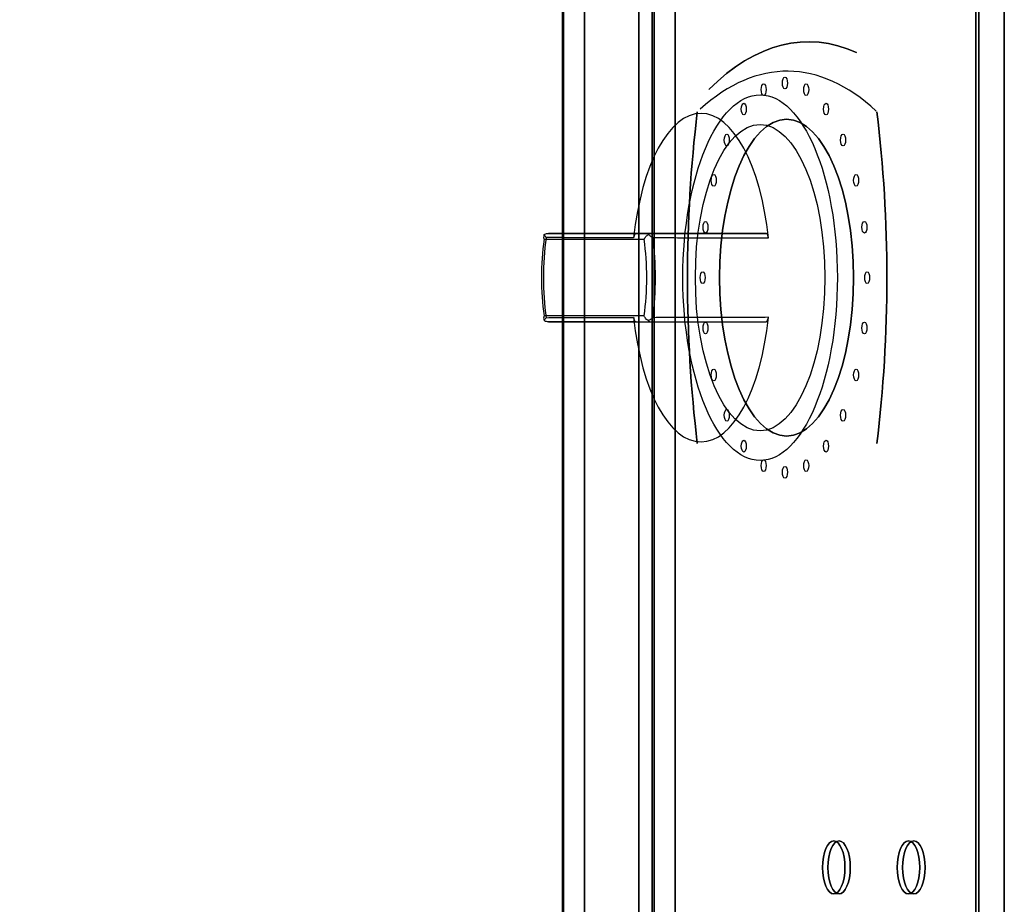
# Model space of a CAD drawing. Header units: millimetres. Extents: x -11575 to 52845, y -36266 to 23021.
# Tile 72 of 184: x 20337 to 20505, y 14385 to 14536. Entities that reach past the tile are written whole.
import ezdxf

# ---------------------------------------------------------------- set-up
doc = ezdxf.new("R2010")
doc.units = ezdxf.units.MM
doc.header["$MEASUREMENT"] = 0
doc.layers.add('GREY SCALE', color=9, linetype='Continuous', true_color=0x808080)
doc.layers.add('GREYSCALE', color=9, linetype='Continuous', lineweight=0, true_color=0x808080)
doc.layers.add('M-MEP-ELLG-TEXT', color=7, linetype='Continuous', lineweight=20)
doc.styles.add('Oswald Light', font='txt')
doc.dimstyles.new('MDS-50', dxfattribs={"dimtxt": 100, "dimasz": 100, "dimexe": 50, "dimexo": 50, "dimgap": 25, "dimtad": 1, "dimdec": 0, "dimtxsty": 'Oswald Light', "dimcen": 0, "dimdle": 1.5875, "dimazin": 0, "dimtfac": 1, "dimtdec": 0, "dimtix": 1, "dimtmove": 0, "dimatfit": 0, "dimfxl": 1, "dimfrac": 2, "dimtolj": 1, "dimarcsym": 0})

# ---------------------------------------------------------------- blocks, each defined once
blk = doc.blocks.new('FLOOR PLAN')
at = {"layer": 'GREYSCALE', "color": 0, "lineweight": -2, "ltscale": 0.25}
blk.add_line((20429.32, 15018.13), (20429.32, 14216.19), dxfattribs=at)
at = {"layer": 'GREYSCALE', "color": 0, "lineweight": -2, "extrusion": (2.94688e-16, 1, -5.17558e-17)}
for p, q in [((20444.33, 14499.37, 784.98), (20427.04, 14499.37, 747.9)), ((20441.92, 14499.37, 734.75), (20463.97, 14499.37, 782.02))]:
    blk.add_line(p, q, dxfattribs=at)
at = {"layer": 'GREYSCALE', "color": 0, "lineweight": -2}
for p, q in [((20444.33, 14499.37, 784.98), (20427.04, 14499.37, 747.9)), ((20426.26, 14498.37, 748.61), (20443.29, 14498.37, 785.12)), ((20443.29, 14485.34, 785.12), (20426.26, 14485.34, 748.61)), ((20427.04, 14484.34, 747.9), (20444.33, 14484.34, 784.98))]:
    blk.add_line(p, q, dxfattribs=at)
at = {"layer": 'GREYSCALE', "color": 0, "lineweight": -2, "extrusion": (-0.906308, 2.88951e-16, 0.422618)}
for p, q in [((20441.92, 14499.37, 734.75), (20463.97, 14499.37, 782.02)), ((20426.26, 14498.37, 748.61), (20443.29, 14498.37, 785.12)), ((20443.29, 14485.34, 785.12), (20426.26, 14485.34, 748.61)), ((20441.92, 14484.34, 734.75), (20463.97, 14484.34, 782.02))]:
    blk.add_line(p, q, dxfattribs=at)
at = {"layer": 'GREYSCALE', "color": 0, "lineweight": -2, "extrusion": (-2.94688e-16, -1, 5.17558e-17)}
for p, q in [((20427.04, 14484.34, 747.9), (20444.33, 14484.34, 784.98)), ((20441.92, 14484.34, 734.75), (20463.97, 14484.34, 782.02))]:
    blk.add_line(p, q, dxfattribs=at)
at = {"layer": 'GREYSCALE', "color": 0, "lineweight": -2, "extrusion": (-0.906308, 2.88951e-16, 0.422618)}
for centre, radius in [((-14524.93, 9331.12, -18231.89), 1), ((-14523.81, 9322.56, -18231.89), 1), ((-14523.81, 9339.68, -18231.89), 1), ((-14491.85, 9331.12, -18227.24), 31.08), ((-14491.85, 9331.12, -18227.24), 31.08), ((-14520.5, 9314.58, -18231.89), 1), ((-14520.5, 9347.66, -18231.89), 1), ((-14491.85, 9331.12, -18232.19), 26.92), ((-14491.85, 9331.12, -18227.23), 26.04), ((-14491.85, 9331.12, -18227.23), 26.04), ((-14515.24, 9307.73, -18231.89), 1), ((-14515.24, 9354.51, -18231.89), 1), ((-14508.39, 9302.48, -18231.89), 1), ((-14508.39, 9359.77, -18231.89), 1), ((-14500.42, 9299.17, -18231.89), 1), ((-14500.42, 9363.08, -18231.89), 1), ((-14491.85, 9298.04, -18231.89), 1), ((-14491.85, 9364.2, -18231.89), 1), ((-14483.29, 9299.17, -18231.89), 1), ((-14483.29, 9363.08, -18231.89), 1), ((-14475.31, 9302.48, -18231.89), 1), ((-14475.31, 9359.77, -18231.89), 1), ((-14468.46, 9307.73, -18231.89), 1), ((-14468.46, 9354.51, -18231.89), 1), ((-14463.21, 9314.58, -18231.89), 1), ((-14463.21, 9347.66, -18231.89), 1), ((-14459.9, 9322.56, -18231.89), 1), ((-14459.9, 9339.68, -18231.89), 1), ((-14458.77, 9331.12, -18231.89), 1)]:
    blk.add_circle(centre, radius, dxfattribs=at)
at = {"layer": 'GREYSCALE', "color": 0, "lineweight": -2, "extrusion": (0.906308, -2.88951e-16, -0.422618)}
blk.add_circle((14491.85, 9331.12, 18232.19), 26.92, dxfattribs=at)
at = {"layer": 'GREYSCALE', "color": 0, "lineweight": -2, "extrusion": (0.906308, -5.3388e-16, -0.422618)}
for centre in [(14391.61, 9343.65, 18235.2), (14391.61, 9343.65, 18236.2), (14391.61, 9373.73, 18235.2), (14391.61, 9373.73, 18236.2)]:
    blk.add_circle(centre, 4.51, dxfattribs=at)
at = {"layer": 'GREYSCALE', "color": 0, "lineweight": -2, "extrusion": (-0.906308, 5.3388e-16, 0.422618)}
for centre in [(-14391.61, 9343.65, -18235.2), (-14391.61, 9343.65, -18236.2), (-14391.61, 9373.73, -18235.2), (-14391.61, 9373.73, -18236.2)]:
    blk.add_circle(centre, 4.51, dxfattribs=at)
at = {"layer": 'GREYSCALE', "color": 0, "lineweight": -2, "extrusion": (0.906308, -2.88951e-16, -0.422618)}
for centre, radius, start, end in [((14428.63, 9331.37, 18236.2), 103.32, 337.1764, 10.7814), ((14491.85, 9393.54, 18232.19), 102.27, 253.9912, 286.0091), ((14491.85, 9269.2, 18232.19), 102.27, 73.9909, 106.0088)]:
    blk.add_arc(centre, radius, start, end, dxfattribs=at)
at = {"layer": 'GREYSCALE', "color": 0, "lineweight": -2, "extrusion": (-0.906308, 2.88951e-16, 0.422618)}
for centre, radius, start, end in [((-14428.63, 9331.37, -18236.2), 103.32, 169.2186, 202.8236), ((-14428.63, 9331.37, -18232.19), 98.31, 158.6254, 200.8267), ((-14428.63, 9331.37, -18232.19), 98.31, 158.6254, 200.8267), ((-14491.85, 9331.12, -18216.15), 27.92, 103.9861, 256.0139), ((-14491.85, 9331.12, -18216.15), 27.92, 103.9861, 256.0139), ((-14491.85, 9393.54, -18232.19), 102.27, 253.9909, 286.0088), ((-14491.85, 9269.2, -18232.19), 102.27, 73.9912, 106.0091), ((-14491.85, 9331.12, -18197.1), 22.51, 252.3967, 287.6033), ((-14491.85, 9331.12, -18197.1), 22.51, 252.3967, 287.6033), ((-14491.85, 9331.12, -18197.1), 22.51, 72.3967, 107.6033), ((-14491.85, 9331.12, -18197.1), 22.51, 72.3967, 107.6033), ((-14491.85, 9331.12, -18196.1), 21.17, 252.0741, 287.9259), ((-14491.85, 9331.12, -18196.1), 21.17, 252.0741, 287.9259), ((-14491.85, 9331.12, -18196.1), 21.17, 72.0741, 107.9259), ((-14491.85, 9331.12, -18196.1), 21.17, 72.0741, 107.9259), ((-14491.85, 9331.12, -18216.15), 27.92, 283.9861, 76.0139), ((-14491.85, 9331.12, -18216.15), 27.92, 283.9861, 76.0139)]:
    blk.add_arc(centre, radius, start, end, dxfattribs=at)
at = {"layer": 'GREYSCALE', "color": 0, "lineweight": -2}
for points, knots in [([(20426.3, 14499.17, 747.75), (20426.24, 14499.09, 747.86), (20426.21, 14499, 747.98), (20426.17, 14498.74, 748.28), (20426.19, 14498.57, 748.44), (20426.25, 14498.39, 748.59), (20426.26, 14498.38, 748.6), (20426.26, 14498.37, 748.6), (20426.26, 14498.37, 748.61), (20426.26, 14498.37, 748.61), (20426.26, 14498.37, 748.61), (20426.26, 14498.37, 748.61), (20426.26, 14498.37, 748.61), (20426.26, 14498.37, 748.61), (20426.26, 14498.37, 748.61), (20426.26, 14498.37, 748.61), (20426.26, 14498.37, 748.61), (20426.26, 14498.37, 748.61), (20426.26, 14498.37, 748.61), (20426.26, 14498.37, 748.61)], [-4.568979, -4.568979, -4.568979, -4.568979, -3.692516, -3.692516, -2.450743, -2.450743, -2.363662, -2.363662, -2.337548, -2.337548, -2.323475, -2.323475, -2.309, -2.309, -2.304181, -2.304181, -2.301314, -2.301314, -2.300178, -2.300178, -2.300178, -2.300178]), ([(20426.3, 14499.17, 747.75), (20426.24, 14499.09, 747.86), (20426.21, 14499, 747.98), (20426.17, 14498.74, 748.28), (20426.19, 14498.57, 748.44), (20426.25, 14498.39, 748.59), (20426.26, 14498.38, 748.6), (20426.26, 14498.37, 748.6), (20426.26, 14498.37, 748.61), (20426.26, 14498.37, 748.61), (20426.26, 14498.37, 748.61), (20426.26, 14498.37, 748.61), (20426.26, 14498.37, 748.61), (20426.26, 14498.37, 748.61), (20426.26, 14498.37, 748.61), (20426.26, 14498.37, 748.61), (20426.26, 14498.37, 748.61), (20426.26, 14498.37, 748.61), (20426.26, 14498.37, 748.61), (20426.26, 14498.37, 748.61)], [-4.568979, -4.568979, -4.568979, -4.568979, -3.692516, -3.692516, -2.450743, -2.450743, -2.363662, -2.363662, -2.337548, -2.337548, -2.323475, -2.323475, -2.309, -2.309, -2.304181, -2.304181, -2.301314, -2.301314, -2.300178, -2.300178, -2.300178, -2.300178]), ([(20426.3, 14499.17, 747.75), (20426.31, 14499.18, 747.75), (20426.33, 14499.19, 747.75), (20426.36, 14499.2, 747.76), (20426.37, 14499.21, 747.76), (20426.48, 14499.27, 747.78), (20426.59, 14499.31, 747.8), (20426.81, 14499.36, 747.85), (20426.92, 14499.37, 747.87), (20427.04, 14499.37, 747.9), (20427.04, 14499.37, 747.9), (20427.04, 14499.37, 747.9)], [0.6841371, 0.6841371, 0.6841371, 0.6841371, 0.7321349, 0.7321349, 0.7784099, 0.7784099, 1.1160869, 1.1160869, 1.4632126, 1.4632126, 1.4649667, 1.4649667, 1.4649667, 1.4649667]), ([(20426.3, 14499.17, 747.75), (20426.31, 14499.18, 747.75), (20426.33, 14499.19, 747.75), (20426.36, 14499.2, 747.76), (20426.37, 14499.21, 747.76), (20426.48, 14499.27, 747.78), (20426.59, 14499.31, 747.8), (20426.81, 14499.36, 747.85), (20426.92, 14499.37, 747.87), (20427.04, 14499.37, 747.9), (20427.04, 14499.37, 747.9), (20427.04, 14499.37, 747.9)], [0.6841371, 0.6841371, 0.6841371, 0.6841371, 0.7321349, 0.7321349, 0.7784099, 0.7784099, 1.1160869, 1.1160869, 1.4632126, 1.4632126, 1.4649667, 1.4649667, 1.4649667, 1.4649667]), ([(20426.61, 14498.66, 746.99), (20426.61, 14498.66, 746.99), (20426.61, 14498.66, 746.99), (20426.61, 14498.66, 747), (20426.61, 14498.66, 747), (20426.61, 14498.66, 747), (20426.61, 14498.66, 747), (20426.61, 14498.67, 747), (20426.61, 14498.67, 747), (20426.61, 14498.67, 747), (20426.61, 14498.67, 747), (20426.61, 14498.68, 747), (20426.6, 14498.68, 747.01), (20426.6, 14498.69, 747.02), (20426.59, 14498.7, 747.03), (20426.58, 14498.72, 747.05), (20426.57, 14498.74, 747.07), (20426.53, 14498.78, 747.12), (20426.51, 14498.81, 747.16), (20426.46, 14498.9, 747.27), (20426.42, 14498.95, 747.35), (20426.35, 14499.06, 747.53), (20426.32, 14499.12, 747.64), (20426.3, 14499.17, 747.75)], [0, 0, 0, 0, 0.0007562, 0.0007562, 0.0015191, 0.0015191, 0.003065, 0.003065, 0.0062678, 0.0062678, 0.0131942, 0.0131942, 0.027317, 0.027317, 0.0517791, 0.0517791, 0.0965418, 0.0965418, 0.1826488, 0.1826488, 0.3519012, 0.3519012, 0.5581583, 0.5581583, 0.5581583, 0.5581583]), ([(20426.61, 14498.66, 746.99), (20426.61, 14498.66, 746.99), (20426.61, 14498.66, 746.99), (20426.61, 14498.66, 747), (20426.61, 14498.66, 747), (20426.61, 14498.66, 747), (20426.61, 14498.66, 747), (20426.61, 14498.67, 747), (20426.61, 14498.67, 747), (20426.61, 14498.67, 747), (20426.61, 14498.67, 747), (20426.61, 14498.68, 747), (20426.6, 14498.68, 747.01), (20426.6, 14498.69, 747.02), (20426.59, 14498.7, 747.03), (20426.58, 14498.72, 747.05), (20426.57, 14498.74, 747.07), (20426.53, 14498.78, 747.12), (20426.51, 14498.81, 747.16), (20426.46, 14498.9, 747.27), (20426.42, 14498.95, 747.35), (20426.35, 14499.06, 747.53), (20426.32, 14499.12, 747.64), (20426.3, 14499.17, 747.75)], [0, 0, 0, 0, 0.0007562, 0.0007562, 0.0015191, 0.0015191, 0.003065, 0.003065, 0.0062678, 0.0062678, 0.0131942, 0.0131942, 0.027317, 0.027317, 0.0517791, 0.0517791, 0.0965418, 0.0965418, 0.1826488, 0.1826488, 0.3519012, 0.3519012, 0.5581583, 0.5581583, 0.5581583, 0.5581583]), ([(20441.49, 14498.6, 733.83), (20440.94, 14498.6, 734.32), (20440.38, 14498.61, 734.81), (20439.3, 14498.61, 735.76), (20438.78, 14498.61, 736.22), (20437.23, 14498.62, 737.59), (20436.19, 14498.62, 738.51), (20433.49, 14498.63, 740.89), (20431.83, 14498.64, 742.36), (20428.98, 14498.65, 744.88), (20427.8, 14498.66, 745.94), (20426.61, 14498.66, 746.99)], [-20.862973, -20.862973, -20.862973, -20.862973, -18.643241, -18.643241, -16.57177, -16.57177, -12.428827, -12.428827, -5.800119, -5.800119, -1.046163, -1.046163, -1.046163, -1.046163]), ([(20441.49, 14498.6, 733.83), (20440.94, 14498.6, 734.32), (20440.38, 14498.61, 734.81), (20439.3, 14498.61, 735.76), (20438.78, 14498.61, 736.22), (20437.23, 14498.62, 737.59), (20436.19, 14498.62, 738.51), (20433.49, 14498.63, 740.89), (20431.83, 14498.64, 742.36), (20428.98, 14498.65, 744.88), (20427.8, 14498.66, 745.94), (20426.61, 14498.66, 746.99)], [-20.862973, -20.862973, -20.862973, -20.862973, -18.643241, -18.643241, -16.57177, -16.57177, -12.428827, -12.428827, -5.800119, -5.800119, -1.046163, -1.046163, -1.046163, -1.046163]), ([(20427.04, 14499.37, 747.9), (20428.29, 14499.37, 746.78), (20429.55, 14499.37, 745.67), (20432.47, 14499.37, 743.08), (20434.13, 14499.37, 741.62), (20436.83, 14499.37, 739.23), (20437.87, 14499.37, 738.32), (20439.43, 14499.37, 736.95), (20439.95, 14499.37, 736.49), (20440.95, 14499.37, 735.61), (20441.44, 14499.37, 735.18), (20441.92, 14499.37, 734.75)], [0.767144, 0.767144, 0.767144, 0.767144, 5.800119, 5.800119, 12.428827, 12.428827, 16.57177, 16.57177, 18.643241, 18.643241, 20.57812, 20.57812, 20.57812, 20.57812]), ([(20427.04, 14499.37, 747.9), (20428.29, 14499.37, 746.78), (20429.55, 14499.37, 745.67), (20432.47, 14499.37, 743.08), (20434.13, 14499.37, 741.62), (20436.83, 14499.37, 739.23), (20437.87, 14499.37, 738.32), (20439.43, 14499.37, 736.95), (20439.95, 14499.37, 736.49), (20440.95, 14499.37, 735.61), (20441.44, 14499.37, 735.18), (20441.92, 14499.37, 734.75)], [0.767144, 0.767144, 0.767144, 0.767144, 5.800119, 5.800119, 12.428827, 12.428827, 16.57177, 16.57177, 18.643241, 18.643241, 20.57812, 20.57812, 20.57812, 20.57812]), ([(20441.92, 14499.37, 734.75), (20441.88, 14499.37, 734.66), (20441.84, 14499.36, 734.57), (20441.76, 14499.3, 734.4), (20441.72, 14499.26, 734.31), (20441.63, 14499.14, 734.13), (20441.59, 14499.05, 734.05), (20441.53, 14498.84, 733.91), (20441.5, 14498.73, 733.86), (20441.49, 14498.6, 733.83)], [0, 0, 0, 0, 0.299964, 0.299964, 0.59828, 0.59828, 0.9918, 0.9918, 1.371361, 1.371361, 1.371361, 1.371361]), ([(20441.92, 14499.37, 734.75), (20441.88, 14499.37, 734.66), (20441.84, 14499.36, 734.57), (20441.76, 14499.3, 734.4), (20441.72, 14499.26, 734.31), (20441.63, 14499.14, 734.13), (20441.59, 14499.05, 734.05), (20441.53, 14498.84, 733.91), (20441.5, 14498.73, 733.86), (20441.49, 14498.6, 733.83)], [0, 0, 0, 0, 0.299964, 0.299964, 0.59828, 0.59828, 0.9918, 0.9918, 1.371361, 1.371361, 1.371361, 1.371361]), ([(20443.29, 14498.37, 785.12), (20443.29, 14498.37, 785.12), (20443.29, 14498.37, 785.12), (20443.29, 14498.37, 785.12), (20443.29, 14498.37, 785.12), (20443.29, 14498.37, 785.12), (20443.29, 14498.37, 785.12), (20443.29, 14498.37, 785.12), (20443.29, 14498.37, 785.12), (20443.29, 14498.37, 785.12), (20443.29, 14498.37, 785.12), (20443.29, 14498.38, 785.12), (20443.3, 14498.41, 785.15), (20443.36, 14498.55, 785.26), (20443.42, 14498.65, 785.33), (20443.6, 14498.88, 785.49), (20443.72, 14499, 785.56), (20443.9, 14499.13, 785.62), (20443.94, 14499.15, 785.63), (20443.97, 14499.17, 785.64)], [-2.013428, -2.013428, -2.013428, -2.013428, -2.012552, -2.012552, -2.009969, -2.009969, -2.005723, -2.005723, -1.993988, -1.993988, -1.958227, -1.958227, -1.803737, -1.803737, -1.39494, -1.39494, -0.837587, -0.837587, -0.714094, -0.714094, -0.714094, -0.714094]), ([(20443.29, 14498.37, 785.12), (20443.29, 14498.37, 785.12), (20443.29, 14498.37, 785.12), (20443.29, 14498.37, 785.12), (20443.29, 14498.37, 785.12), (20443.29, 14498.37, 785.12), (20443.29, 14498.37, 785.12), (20443.29, 14498.37, 785.12), (20443.29, 14498.37, 785.12), (20443.29, 14498.37, 785.12), (20443.29, 14498.37, 785.12), (20443.29, 14498.38, 785.12), (20443.3, 14498.41, 785.15), (20443.36, 14498.55, 785.26), (20443.42, 14498.65, 785.33), (20443.6, 14498.88, 785.49), (20443.72, 14499, 785.56), (20443.9, 14499.13, 785.62), (20443.94, 14499.15, 785.63), (20443.97, 14499.17, 785.64)], [-2.013428, -2.013428, -2.013428, -2.013428, -2.012552, -2.012552, -2.009969, -2.009969, -2.005723, -2.005723, -1.993988, -1.993988, -1.958227, -1.958227, -1.803737, -1.803737, -1.39494, -1.39494, -0.837587, -0.837587, -0.714094, -0.714094, -0.714094, -0.714094]), ([(20444.33, 14499.37, 784.98), (20444.33, 14499.37, 784.98), (20444.33, 14499.37, 784.98), (20444.27, 14499.37, 785.08), (20444.21, 14499.36, 785.19), (20444.11, 14499.3, 785.39), (20444.05, 14499.26, 785.48), (20443.99, 14499.2, 785.6), (20443.98, 14499.19, 785.62), (20443.97, 14499.17, 785.64)], [-0.0017633, -0.0017633, -0.0017633, -0.0017633, 0, 0, 0.3544407, 0.3544407, 0.6989598, 0.6989598, 0.783168, 0.783168, 0.783168, 0.783168]), ([(20444.33, 14499.37, 784.98), (20444.33, 14499.37, 784.98), (20444.33, 14499.37, 784.98), (20444.27, 14499.37, 785.08), (20444.21, 14499.36, 785.19), (20444.11, 14499.3, 785.39), (20444.05, 14499.26, 785.48), (20443.99, 14499.2, 785.6), (20443.98, 14499.19, 785.62), (20443.97, 14499.17, 785.64)], [-0.0017633, -0.0017633, -0.0017633, -0.0017633, 0, 0, 0.3544407, 0.3544407, 0.6989598, 0.6989598, 0.783168, 0.783168, 0.783168, 0.783168]), ([(20443.97, 14499.17, 785.64), (20444.04, 14499.14, 785.67), (20444.11, 14499.1, 785.71), (20444.27, 14499, 785.78), (20444.37, 14498.94, 785.81), (20444.52, 14498.84, 785.84), (20444.57, 14498.8, 785.85), (20444.64, 14498.75, 785.87), (20444.67, 14498.73, 785.87), (20444.7, 14498.71, 785.88), (20444.71, 14498.7, 785.88), (20444.73, 14498.68, 785.88), (20444.73, 14498.68, 785.88), (20444.74, 14498.67, 785.88), (20444.74, 14498.67, 785.88), (20444.74, 14498.67, 785.88), (20444.74, 14498.66, 785.88), (20444.74, 14498.66, 785.88)], [0.8289705, 0.8289705, 0.8289705, 0.8289705, 1.0570419, 1.0570419, 1.3691091, 1.3691091, 1.5284326, 1.5284326, 1.6112916, 1.6112916, 1.6500585, 1.6500585, 1.6707993, 1.6707993, 1.6821461, 1.6821461, 1.694108, 1.694108, 1.694108, 1.694108]), ([(20443.97, 14499.17, 785.64), (20444.04, 14499.14, 785.67), (20444.11, 14499.1, 785.71), (20444.27, 14499, 785.78), (20444.37, 14498.94, 785.81), (20444.52, 14498.84, 785.84), (20444.57, 14498.8, 785.85), (20444.64, 14498.75, 785.87), (20444.67, 14498.73, 785.87), (20444.7, 14498.71, 785.88), (20444.71, 14498.7, 785.88), (20444.73, 14498.68, 785.88), (20444.73, 14498.68, 785.88), (20444.74, 14498.67, 785.88), (20444.74, 14498.67, 785.88), (20444.74, 14498.67, 785.88), (20444.74, 14498.66, 785.88), (20444.74, 14498.66, 785.88)], [0.8289705, 0.8289705, 0.8289705, 0.8289705, 1.0570419, 1.0570419, 1.3691091, 1.3691091, 1.5284326, 1.5284326, 1.6112916, 1.6112916, 1.6500585, 1.6500585, 1.6707993, 1.6707993, 1.6821461, 1.6821461, 1.694108, 1.694108, 1.694108, 1.694108]), ([(20463.97, 14499.37, 782.02), (20462.64, 14499.37, 782.23), (20461.32, 14499.37, 782.43), (20459.31, 14499.37, 782.73), (20458.63, 14499.37, 782.84), (20456.85, 14499.37, 783.11), (20455.75, 14499.37, 783.27), (20452.91, 14499.37, 783.7), (20451.15, 14499.37, 783.96), (20447.71, 14499.37, 784.48), (20446.02, 14499.37, 784.73), (20444.33, 14499.37, 784.98)], [12.565421, 12.565421, 12.565421, 12.565421, 16.570697, 16.570697, 18.642034, 18.642034, 21.956173, 21.956173, 27.258796, 27.258796, 32.376399, 32.376399, 32.376399, 32.376399]), ([(20463.97, 14499.37, 782.02), (20462.64, 14499.37, 782.23), (20461.32, 14499.37, 782.43), (20459.31, 14499.37, 782.73), (20458.63, 14499.37, 782.84), (20456.85, 14499.37, 783.11), (20455.75, 14499.37, 783.27), (20452.91, 14499.37, 783.7), (20451.15, 14499.37, 783.96), (20447.71, 14499.37, 784.48), (20446.02, 14499.37, 784.73), (20444.33, 14499.37, 784.98)], [12.565421, 12.565421, 12.565421, 12.565421, 16.570697, 16.570697, 18.642034, 18.642034, 21.956173, 21.956173, 27.258796, 27.258796, 32.376399, 32.376399, 32.376399, 32.376399]), ([(20444.74, 14498.66, 785.88), (20446.34, 14498.66, 785.65), (20447.94, 14498.65, 785.41), (20451.3, 14498.64, 784.92), (20453.05, 14498.63, 784.66), (20455.9, 14498.62, 784.23), (20456.99, 14498.62, 784.06), (20458.77, 14498.62, 783.8), (20459.46, 14498.62, 783.69), (20461.51, 14498.61, 783.38), (20462.88, 14498.61, 783.18), (20464.3, 14498.6, 782.96), (20464.35, 14498.6, 782.95), (20464.39, 14498.6, 782.95)], [-32.09738, -32.09738, -32.09738, -32.09738, -27.258796, -27.258796, -21.956173, -21.956173, -18.642034, -18.642034, -16.570697, -16.570697, -12.428022, -12.428022, -12.280567, -12.280567, -12.280567, -12.280567]), ([(20444.74, 14498.66, 785.88), (20446.34, 14498.66, 785.65), (20447.94, 14498.65, 785.41), (20451.3, 14498.64, 784.92), (20453.05, 14498.63, 784.66), (20455.9, 14498.62, 784.23), (20456.99, 14498.62, 784.06), (20458.77, 14498.62, 783.8), (20459.46, 14498.62, 783.69), (20461.51, 14498.61, 783.38), (20462.88, 14498.61, 783.18), (20464.3, 14498.6, 782.96), (20464.35, 14498.6, 782.95), (20464.39, 14498.6, 782.95)], [-32.09738, -32.09738, -32.09738, -32.09738, -27.258796, -27.258796, -21.956173, -21.956173, -18.642034, -18.642034, -16.570697, -16.570697, -12.428022, -12.428022, -12.280567, -12.280567, -12.280567, -12.280567]), ([(20464.39, 14498.6, 782.95), (20464.39, 14498.69, 782.93), (20464.37, 14498.77, 782.9), (20464.33, 14498.93, 782.82), (20464.31, 14499, 782.77), (20464.24, 14499.16, 782.62), (20464.19, 14499.24, 782.51), (20464.08, 14499.34, 782.28), (20464.02, 14499.37, 782.15), (20463.97, 14499.37, 782.02)], [0, 0, 0, 0, 0.267044, 0.267044, 0.536426, 0.536426, 0.950116, 0.950116, 1.373248, 1.373248, 1.373248, 1.373248]), ([(20464.39, 14498.6, 782.95), (20464.39, 14498.69, 782.93), (20464.37, 14498.77, 782.9), (20464.33, 14498.93, 782.82), (20464.31, 14499, 782.77), (20464.24, 14499.16, 782.62), (20464.19, 14499.24, 782.51), (20464.08, 14499.34, 782.28), (20464.02, 14499.37, 782.15), (20463.97, 14499.37, 782.02)], [0, 0, 0, 0, 0.267044, 0.267044, 0.536426, 0.536426, 0.950116, 0.950116, 1.373248, 1.373248, 1.373248, 1.373248]), ([(20426.26, 14485.34, 748.61), (20426.26, 14485.34, 748.61), (20426.26, 14485.34, 748.61), (20426.26, 14485.34, 748.61), (20426.26, 14485.34, 748.61), (20426.26, 14485.34, 748.61), (20426.26, 14485.34, 748.61), (20426.26, 14485.34, 748.61), (20426.26, 14485.34, 748.61), (20426.26, 14485.34, 748.61), (20426.26, 14485.34, 748.61), (20426.26, 14485.33, 748.6), (20426.25, 14485.3, 748.57), (20426.2, 14485.16, 748.45), (20426.18, 14485.06, 748.36), (20426.18, 14484.83, 748.13), (20426.2, 14484.71, 747.99), (20426.27, 14484.58, 747.81), (20426.29, 14484.56, 747.78), (20426.3, 14484.54, 747.75)], [-2.013835, -2.013835, -2.013835, -2.013835, -2.012593, -2.012593, -2.009935, -2.009935, -2.006101, -2.006101, -1.99429, -1.99429, -1.958405, -1.958405, -1.803523, -1.803523, -1.394904, -1.394904, -0.837569, -0.837569, -0.714146, -0.714146, -0.714146, -0.714146]), ([(20426.26, 14485.34, 748.61), (20426.26, 14485.34, 748.61), (20426.26, 14485.34, 748.61), (20426.26, 14485.34, 748.61), (20426.26, 14485.34, 748.61), (20426.26, 14485.34, 748.61), (20426.26, 14485.34, 748.61), (20426.26, 14485.34, 748.61), (20426.26, 14485.34, 748.61), (20426.26, 14485.34, 748.61), (20426.26, 14485.34, 748.61), (20426.26, 14485.33, 748.6), (20426.25, 14485.3, 748.57), (20426.2, 14485.16, 748.45), (20426.18, 14485.06, 748.36), (20426.18, 14484.83, 748.13), (20426.2, 14484.71, 747.99), (20426.27, 14484.58, 747.81), (20426.29, 14484.56, 747.78), (20426.3, 14484.54, 747.75)], [-2.013835, -2.013835, -2.013835, -2.013835, -2.012593, -2.012593, -2.009935, -2.009935, -2.006101, -2.006101, -1.99429, -1.99429, -1.958405, -1.958405, -1.803523, -1.803523, -1.394904, -1.394904, -0.837569, -0.837569, -0.714146, -0.714146, -0.714146, -0.714146]), ([(20443.97, 14484.54, 785.64), (20443.84, 14484.61, 785.61), (20443.72, 14484.71, 785.56), (20443.47, 14484.98, 785.39), (20443.36, 14485.15, 785.27), (20443.29, 14485.32, 785.13), (20443.29, 14485.33, 785.12), (20443.29, 14485.33, 785.12), (20443.29, 14485.34, 785.12), (20443.29, 14485.34, 785.12), (20443.29, 14485.34, 785.12), (20443.29, 14485.34, 785.12), (20443.29, 14485.34, 785.12), (20443.29, 14485.34, 785.12), (20443.29, 14485.34, 785.12), (20443.29, 14485.34, 785.12), (20443.29, 14485.34, 785.12), (20443.29, 14485.34, 785.12), (20443.29, 14485.34, 785.12), (20443.29, 14485.34, 785.12)], [-8.44556, -8.44556, -8.44556, -8.44556, -6.098348, -6.098348, -2.65729, -2.65729, -2.449125, -2.449125, -2.390397, -2.390397, -2.362772, -2.362772, -2.346928, -2.346928, -2.336306, -2.336306, -2.331244, -2.331244, -2.327246, -2.327246, -2.327246, -2.327246]), ([(20443.97, 14484.54, 785.64), (20443.84, 14484.61, 785.61), (20443.72, 14484.71, 785.56), (20443.47, 14484.98, 785.39), (20443.36, 14485.15, 785.27), (20443.29, 14485.32, 785.13), (20443.29, 14485.33, 785.12), (20443.29, 14485.33, 785.12), (20443.29, 14485.34, 785.12), (20443.29, 14485.34, 785.12), (20443.29, 14485.34, 785.12), (20443.29, 14485.34, 785.12), (20443.29, 14485.34, 785.12), (20443.29, 14485.34, 785.12), (20443.29, 14485.34, 785.12), (20443.29, 14485.34, 785.12), (20443.29, 14485.34, 785.12), (20443.29, 14485.34, 785.12), (20443.29, 14485.34, 785.12), (20443.29, 14485.34, 785.12)], [-8.44556, -8.44556, -8.44556, -8.44556, -6.098348, -6.098348, -2.65729, -2.65729, -2.449125, -2.449125, -2.390397, -2.390397, -2.362772, -2.362772, -2.346928, -2.346928, -2.336306, -2.336306, -2.331244, -2.331244, -2.327246, -2.327246, -2.327246, -2.327246]), ([(20426.3, 14484.54, 747.75), (20426.32, 14484.57, 747.67), (20426.34, 14484.61, 747.6), (20426.39, 14484.71, 747.42), (20426.43, 14484.77, 747.33), (20426.49, 14484.87, 747.19), (20426.52, 14484.9, 747.15), (20426.56, 14484.96, 747.08), (20426.57, 14484.97, 747.06), (20426.59, 14485, 747.03), (20426.59, 14485.01, 747.02), (20426.6, 14485.02, 747.01), (20426.6, 14485.03, 747.01), (20426.61, 14485.04, 747), (20426.61, 14485.04, 747), (20426.61, 14485.04, 747), (20426.61, 14485.04, 747), (20426.61, 14485.05, 746.99)], [0.8289705, 0.8289705, 0.8289705, 0.8289705, 1.0570419, 1.0570419, 1.3691091, 1.3691091, 1.5284326, 1.5284326, 1.6112916, 1.6112916, 1.6500585, 1.6500585, 1.6707993, 1.6707993, 1.6821461, 1.6821461, 1.694108, 1.694108, 1.694108, 1.694108]), ([(20426.3, 14484.54, 747.75), (20426.32, 14484.57, 747.67), (20426.34, 14484.61, 747.6), (20426.39, 14484.71, 747.42), (20426.43, 14484.77, 747.33), (20426.49, 14484.87, 747.19), (20426.52, 14484.9, 747.15), (20426.56, 14484.96, 747.08), (20426.57, 14484.97, 747.06), (20426.59, 14485, 747.03), (20426.59, 14485.01, 747.02), (20426.6, 14485.02, 747.01), (20426.6, 14485.03, 747.01), (20426.61, 14485.04, 747), (20426.61, 14485.04, 747), (20426.61, 14485.04, 747), (20426.61, 14485.04, 747), (20426.61, 14485.05, 746.99)], [0.8289705, 0.8289705, 0.8289705, 0.8289705, 1.0570419, 1.0570419, 1.3691091, 1.3691091, 1.5284326, 1.5284326, 1.6112916, 1.6112916, 1.6500585, 1.6500585, 1.6707993, 1.6707993, 1.6821461, 1.6821461, 1.694108, 1.694108, 1.694108, 1.694108]), ([(20427.04, 14484.34, 747.9), (20427.04, 14484.34, 747.9), (20427.04, 14484.34, 747.9), (20426.92, 14484.34, 747.87), (20426.8, 14484.35, 747.85), (20426.58, 14484.4, 747.8), (20426.47, 14484.44, 747.78), (20426.35, 14484.51, 747.76), (20426.32, 14484.52, 747.75), (20426.3, 14484.54, 747.75)], [-0.0017633, -0.0017633, -0.0017633, -0.0017633, 0, 0, 0.3544407, 0.3544407, 0.6989598, 0.6989598, 0.783168, 0.783168, 0.783168, 0.783168]), ([(20427.04, 14484.34, 747.9), (20427.04, 14484.34, 747.9), (20427.04, 14484.34, 747.9), (20426.92, 14484.34, 747.87), (20426.8, 14484.35, 747.85), (20426.58, 14484.4, 747.8), (20426.47, 14484.44, 747.78), (20426.35, 14484.51, 747.76), (20426.32, 14484.52, 747.75), (20426.3, 14484.54, 747.75)], [-0.0017633, -0.0017633, -0.0017633, -0.0017633, 0, 0, 0.3544407, 0.3544407, 0.6989598, 0.6989598, 0.783168, 0.783168, 0.783168, 0.783168]), ([(20426.61, 14485.05, 746.99), (20427.82, 14485.05, 745.92), (20429.03, 14485.06, 744.85), (20431.56, 14485.07, 742.6), (20432.89, 14485.07, 741.42), (20435.05, 14485.08, 739.52), (20435.88, 14485.09, 738.78), (20437.23, 14485.09, 737.59), (20437.74, 14485.09, 737.13), (20439.3, 14485.1, 735.76), (20440.34, 14485.1, 734.84), (20441.42, 14485.1, 733.9), (20441.45, 14485.1, 733.86), (20441.49, 14485.11, 733.83)], [-32.09738, -32.09738, -32.09738, -32.09738, -27.260564, -27.260564, -21.957597, -21.957597, -18.643243, -18.643243, -16.571772, -16.571772, -12.428829, -12.428829, -12.280567, -12.280567, -12.280567, -12.280567]), ([(20426.61, 14485.05, 746.99), (20427.82, 14485.05, 745.92), (20429.03, 14485.06, 744.85), (20431.56, 14485.07, 742.6), (20432.89, 14485.07, 741.42), (20435.05, 14485.08, 739.52), (20435.88, 14485.09, 738.78), (20437.23, 14485.09, 737.59), (20437.74, 14485.09, 737.13), (20439.3, 14485.1, 735.76), (20440.34, 14485.1, 734.84), (20441.42, 14485.1, 733.9), (20441.45, 14485.1, 733.86), (20441.49, 14485.11, 733.83)], [-32.09738, -32.09738, -32.09738, -32.09738, -27.260564, -27.260564, -21.957597, -21.957597, -18.643243, -18.643243, -16.571772, -16.571772, -12.428829, -12.428829, -12.280567, -12.280567, -12.280567, -12.280567]), ([(20441.92, 14484.34, 734.75), (20440.92, 14484.34, 735.64), (20439.91, 14484.34, 736.52), (20438.39, 14484.34, 737.86), (20437.87, 14484.34, 738.32), (20436.52, 14484.34, 739.51), (20435.69, 14484.34, 740.24), (20433.53, 14484.34, 742.15), (20432.2, 14484.34, 743.32), (20429.59, 14484.34, 745.63), (20428.31, 14484.34, 746.76), (20427.04, 14484.34, 747.9)], [12.565421, 12.565421, 12.565421, 12.565421, 16.571772, 16.571772, 18.643243, 18.643243, 21.957597, 21.957597, 27.260564, 27.260564, 32.376399, 32.376399, 32.376399, 32.376399]), ([(20441.92, 14484.34, 734.75), (20440.92, 14484.34, 735.64), (20439.91, 14484.34, 736.52), (20438.39, 14484.34, 737.86), (20437.87, 14484.34, 738.32), (20436.52, 14484.34, 739.51), (20435.69, 14484.34, 740.24), (20433.53, 14484.34, 742.15), (20432.2, 14484.34, 743.32), (20429.59, 14484.34, 745.63), (20428.31, 14484.34, 746.76), (20427.04, 14484.34, 747.9)], [12.565421, 12.565421, 12.565421, 12.565421, 16.571772, 16.571772, 18.643243, 18.643243, 21.957597, 21.957597, 27.260564, 27.260564, 32.376399, 32.376399, 32.376399, 32.376399]), ([(20441.49, 14485.11, 733.83), (20441.5, 14485.02, 733.85), (20441.52, 14484.94, 733.88), (20441.55, 14484.78, 733.96), (20441.58, 14484.71, 734.01), (20441.64, 14484.55, 734.16), (20441.69, 14484.47, 734.26), (20441.8, 14484.36, 734.5), (20441.86, 14484.34, 734.62), (20441.92, 14484.34, 734.75)], [0, 0, 0, 0, 0.267044, 0.267044, 0.536426, 0.536426, 0.950116, 0.950116, 1.373248, 1.373248, 1.373248, 1.373248]), ([(20441.49, 14485.11, 733.83), (20441.5, 14485.02, 733.85), (20441.52, 14484.94, 733.88), (20441.55, 14484.78, 733.96), (20441.58, 14484.71, 734.01), (20441.64, 14484.55, 734.16), (20441.69, 14484.47, 734.26), (20441.8, 14484.36, 734.5), (20441.86, 14484.34, 734.62), (20441.92, 14484.34, 734.75)], [0, 0, 0, 0, 0.267044, 0.267044, 0.536426, 0.536426, 0.950116, 0.950116, 1.373248, 1.373248, 1.373248, 1.373248]), ([(20444.74, 14485.05, 785.88), (20444.74, 14485.05, 785.88), (20444.74, 14485.05, 785.88), (20444.74, 14485.05, 785.88), (20444.74, 14485.05, 785.88), (20444.74, 14485.04, 785.88), (20444.74, 14485.04, 785.88), (20444.74, 14485.04, 785.88), (20444.74, 14485.04, 785.88), (20444.74, 14485.04, 785.88), (20444.74, 14485.04, 785.88), (20444.74, 14485.03, 785.88), (20444.73, 14485.03, 785.88), (20444.72, 14485.02, 785.88), (20444.71, 14485.01, 785.88), (20444.68, 14484.99, 785.87), (20444.66, 14484.97, 785.87), (20444.6, 14484.93, 785.86), (20444.56, 14484.9, 785.85), (20444.43, 14484.81, 785.83), (20444.35, 14484.76, 785.8), (20444.17, 14484.64, 785.74), (20444.07, 14484.59, 785.69), (20443.97, 14484.54, 785.64)], [0, 0, 0, 0, 0.0007562, 0.0007562, 0.0015191, 0.0015191, 0.003065, 0.003065, 0.0062678, 0.0062678, 0.0131943, 0.0131943, 0.027317, 0.027317, 0.0517792, 0.0517792, 0.096542, 0.096542, 0.1826491, 0.1826491, 0.3519018, 0.3519018, 0.5581592, 0.5581592, 0.5581592, 0.5581592]), ([(20444.74, 14485.05, 785.88), (20444.74, 14485.05, 785.88), (20444.74, 14485.05, 785.88), (20444.74, 14485.05, 785.88), (20444.74, 14485.05, 785.88), (20444.74, 14485.04, 785.88), (20444.74, 14485.04, 785.88), (20444.74, 14485.04, 785.88), (20444.74, 14485.04, 785.88), (20444.74, 14485.04, 785.88), (20444.74, 14485.04, 785.88), (20444.74, 14485.03, 785.88), (20444.73, 14485.03, 785.88), (20444.72, 14485.02, 785.88), (20444.71, 14485.01, 785.88), (20444.68, 14484.99, 785.87), (20444.66, 14484.97, 785.87), (20444.6, 14484.93, 785.86), (20444.56, 14484.9, 785.85), (20444.43, 14484.81, 785.83), (20444.35, 14484.76, 785.8), (20444.17, 14484.64, 785.74), (20444.07, 14484.59, 785.69), (20443.97, 14484.54, 785.64)], [0, 0, 0, 0, 0.0007562, 0.0007562, 0.0015191, 0.0015191, 0.003065, 0.003065, 0.0062678, 0.0062678, 0.0131943, 0.0131943, 0.027317, 0.027317, 0.0517792, 0.0517792, 0.096542, 0.096542, 0.1826491, 0.1826491, 0.3519018, 0.3519018, 0.5581592, 0.5581592, 0.5581592, 0.5581592]), ([(20443.97, 14484.54, 785.64), (20443.98, 14484.53, 785.63), (20443.98, 14484.52, 785.61), (20444, 14484.5, 785.59), (20444, 14484.5, 785.58), (20444.06, 14484.44, 785.48), (20444.11, 14484.4, 785.38), (20444.22, 14484.35, 785.18), (20444.27, 14484.34, 785.08), (20444.33, 14484.34, 784.98), (20444.33, 14484.34, 784.98), (20444.33, 14484.34, 784.98)], [0.6841371, 0.6841371, 0.6841371, 0.6841371, 0.7321349, 0.7321349, 0.7784099, 0.7784099, 1.1160869, 1.1160869, 1.4632126, 1.4632126, 1.4649667, 1.4649667, 1.4649667, 1.4649667]), ([(20443.97, 14484.54, 785.64), (20443.98, 14484.53, 785.63), (20443.98, 14484.52, 785.61), (20444, 14484.5, 785.59), (20444, 14484.5, 785.58), (20444.06, 14484.44, 785.48), (20444.11, 14484.4, 785.38), (20444.22, 14484.35, 785.18), (20444.27, 14484.34, 785.08), (20444.33, 14484.34, 784.98), (20444.33, 14484.34, 784.98), (20444.33, 14484.34, 784.98)], [0.6841371, 0.6841371, 0.6841371, 0.6841371, 0.7321349, 0.7321349, 0.7784099, 0.7784099, 1.1160869, 1.1160869, 1.4632126, 1.4632126, 1.4649667, 1.4649667, 1.4649667, 1.4649667]), ([(20444.33, 14484.34, 784.98), (20445.99, 14484.34, 784.73), (20447.65, 14484.34, 784.48), (20451.51, 14484.34, 783.91), (20453.7, 14484.34, 783.58), (20457.26, 14484.34, 783.04), (20458.63, 14484.34, 782.84), (20460.68, 14484.34, 782.52), (20461.36, 14484.34, 782.42), (20462.69, 14484.34, 782.22), (20463.33, 14484.34, 782.12), (20463.97, 14484.34, 782.02)], [0.767144, 0.767144, 0.767144, 0.767144, 5.800119, 5.800119, 12.428827, 12.428827, 16.57177, 16.57177, 18.643241, 18.643241, 20.57812, 20.57812, 20.57812, 20.57812]), ([(20444.33, 14484.34, 784.98), (20445.99, 14484.34, 784.73), (20447.65, 14484.34, 784.48), (20451.51, 14484.34, 783.91), (20453.7, 14484.34, 783.58), (20457.26, 14484.34, 783.04), (20458.63, 14484.34, 782.84), (20460.68, 14484.34, 782.52), (20461.36, 14484.34, 782.42), (20462.69, 14484.34, 782.22), (20463.33, 14484.34, 782.12), (20463.97, 14484.34, 782.02)], [0.767144, 0.767144, 0.767144, 0.767144, 5.800119, 5.800119, 12.428827, 12.428827, 16.57177, 16.57177, 18.643241, 18.643241, 20.57812, 20.57812, 20.57812, 20.57812]), ([(20464.39, 14485.11, 782.95), (20463.66, 14485.1, 783.06), (20462.93, 14485.1, 783.17), (20461.51, 14485.1, 783.38), (20460.83, 14485.1, 783.49), (20458.77, 14485.09, 783.8), (20457.4, 14485.09, 784), (20453.84, 14485.08, 784.54), (20451.65, 14485.07, 784.86), (20447.89, 14485.06, 785.42), (20446.32, 14485.05, 785.65), (20444.74, 14485.05, 785.88)], [-20.862973, -20.862973, -20.862973, -20.862973, -18.643241, -18.643241, -16.57177, -16.57177, -12.428827, -12.428827, -5.800119, -5.800119, -1.046163, -1.046163, -1.046163, -1.046163]), ([(20464.39, 14485.11, 782.95), (20463.66, 14485.1, 783.06), (20462.93, 14485.1, 783.17), (20461.51, 14485.1, 783.38), (20460.83, 14485.1, 783.49), (20458.77, 14485.09, 783.8), (20457.4, 14485.09, 784), (20453.84, 14485.08, 784.54), (20451.65, 14485.07, 784.86), (20447.89, 14485.06, 785.42), (20446.32, 14485.05, 785.65), (20444.74, 14485.05, 785.88)], [-20.862973, -20.862973, -20.862973, -20.862973, -18.643241, -18.643241, -16.57177, -16.57177, -12.428827, -12.428827, -5.800119, -5.800119, -1.046163, -1.046163, -1.046163, -1.046163]), ([(20463.97, 14484.34, 782.02), (20464.01, 14484.34, 782.12), (20464.05, 14484.35, 782.21), (20464.13, 14484.4, 782.38), (20464.17, 14484.44, 782.46), (20464.25, 14484.57, 782.64), (20464.29, 14484.66, 782.73), (20464.36, 14484.87, 782.87), (20464.38, 14484.98, 782.92), (20464.39, 14485.11, 782.95)], [0, 0, 0, 0, 0.299964, 0.299964, 0.59828, 0.59828, 0.9918, 0.9918, 1.371361, 1.371361, 1.371361, 1.371361]), ([(20463.97, 14484.34, 782.02), (20464.01, 14484.34, 782.12), (20464.05, 14484.35, 782.21), (20464.13, 14484.4, 782.38), (20464.17, 14484.44, 782.46), (20464.25, 14484.57, 782.64), (20464.29, 14484.66, 782.73), (20464.36, 14484.87, 782.87), (20464.38, 14484.98, 782.92), (20464.39, 14485.11, 782.95)], [0, 0, 0, 0, 0.299964, 0.299964, 0.59828, 0.59828, 0.9918, 0.9918, 1.371361, 1.371361, 1.371361, 1.371361])]:
    blk.add_open_spline(points, degree=3, knots=knots, dxfattribs=at)
at = {"layer": 'GREYSCALE', "color": 0, "lineweight": -2, "ltscale": 0.25}
for points, invisible_edges in [([(20430.31, 15018.13, 894.14), (20429.57, 15018.13, 886.61), (20429.57, 14216.19, 886.61), (20430.31, 14216.19, 894.14)], 8), ([(20442.35, 15018.13, 902.18), (20435.11, 15018.13, 899.98), (20435.11, 14216.19, 899.98), (20442.35, 14216.19, 902.18)], 2), ([(20444.68, 15018.13, 692.78), (20444.66, 15018.13, 692.4), (20444.66, 14216.19, 692.4), (20444.68, 14216.19, 692.78)], 8), ([(20444.66, 15018.13, 659.48), (20444.96, 15018.13, 658.05), (20444.96, 14216.19, 658.05), (20444.66, 14216.19, 659.48)], 2), ([(20444.74, 15018.13, 693.16), (20444.68, 15018.13, 692.78), (20444.68, 14216.19, 692.78), (20444.74, 14216.19, 693.16)], 10), ([(20444.84, 15018.13, 693.53), (20444.74, 15018.13, 693.16), (20444.74, 14216.19, 693.16), (20444.84, 14216.19, 693.53)], 10), ([(20444.98, 15018.13, 693.88), (20444.84, 15018.13, 693.53), (20444.84, 14216.19, 693.53), (20444.98, 14216.19, 693.88)], 2), ([(20444.96, 15018.13, 658.05), (20445.82, 15018.13, 656.87), (20445.82, 14216.19, 656.87), (20444.96, 14216.19, 658.05)], 10), ([(20445.82, 15018.13, 656.87), (20447.08, 15018.13, 656.14), (20447.08, 14216.19, 656.14), (20445.82, 14216.19, 656.87)], 10), ([(20447.08, 15018.13, 656.14), (20448.53, 15018.13, 655.99), (20448.53, 14216.19, 655.99), (20447.08, 14216.19, 656.14)], 8)]:
    blk.add_3dface(points, dxfattribs=dict(at, invisible_edges=invisible_edges))
for points in [[(20429.57, 15018.13, 886.61), (20433.14, 15018.13, 879.93), (20433.14, 14216.19, 879.93), (20429.57, 14216.19, 886.61)], [(20433.14, 15018.13, 879.93), (20499.67, 15018.13, 815.05), (20499.67, 14216.19, 815.05), (20433.14, 14216.19, 879.93)], [(20504.5, 15018.13, 902.18), (20442.35, 15018.13, 902.18), (20442.35, 14216.19, 902.18), (20504.5, 14216.19, 902.18)], [(20444.66, 15018.13, 692.4), (20444.66, 15018.13, 659.48), (20444.66, 14216.19, 659.48), (20444.66, 14216.19, 692.4)], [(20500.17, 15018.13, 812.22), (20444.98, 15018.13, 693.88), (20444.98, 14216.19, 693.88), (20500.17, 14216.19, 812.22)], [(20448.53, 15018.13, 655.99), (20504.5, 15018.13, 662.14), (20504.5, 14216.19, 662.14), (20448.53, 14216.19, 655.99)]]:
    blk.add_3dface(points, dxfattribs=at)
at = {"layer": 'GREYSCALE', "color": 0, "lineweight": -2}
for points, invisible_edges in [([(20435.11, 15018.13, 899.98), (20430.31, 15018.13, 894.14), (20430.31, 14216.19, 894.14), (20435.11, 14216.19, 899.98)], 10), ([(20499.67, 15018.13, 815.05), (20500.13, 15018.13, 814.44), (20500.13, 14216.19, 814.44), (20499.67, 14216.19, 815.05)], 2), ([(20500.13, 15018.13, 814.44), (20500.37, 15018.13, 813.72), (20500.37, 14216.19, 813.72), (20500.13, 14216.19, 814.44)], 10), ([(20500.39, 15018.13, 812.95), (20500.17, 15018.13, 812.22), (20500.17, 14216.19, 812.22), (20500.39, 14216.19, 812.95)], 8), ([(20500.37, 15018.13, 813.72), (20500.39, 15018.13, 812.95), (20500.39, 14216.19, 812.95), (20500.37, 14216.19, 813.72)], 10)]:
    blk.add_3dface(points, dxfattribs=dict(at, invisible_edges=invisible_edges))
blk.add_3dface([(20504.5, 15018.13, 662.14), (20504.5, 15018.13, 902.18), (20504.5, 14216.19, 902.18), (20504.5, 14216.19, 662.14)], dxfattribs=at)

msp = doc.modelspace()

# ---------------------------------------------------------------- block references
at = {"layer": 'GREY SCALE'}
msp.add_blockref('FLOOR PLAN', (0, 0), dxfattribs=at)

# ---------------------------------------------------------------- leaders
at = {"layer": 'M-MEP-ELLG-TEXT'}
msp.add_leader([(19887.51, 12193.85), (23263, 12193.85), (23263, 22628.45), (21872.84, 22628.45)], dimstyle='MDS-50', override={"dimasz": 150, "dimtad": 0}, dxfattribs=at)

doc.saveas('drawing.dxf')
